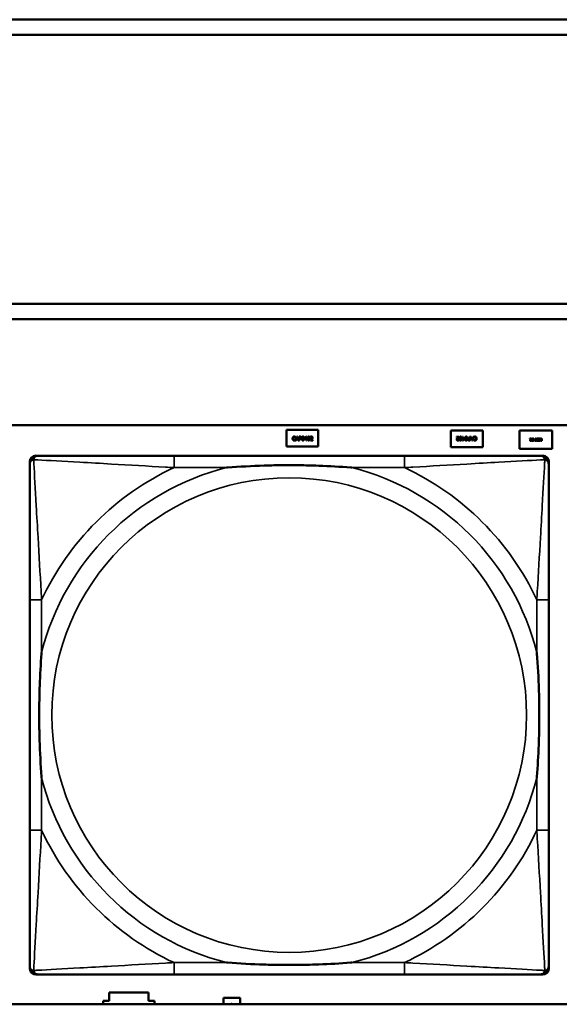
# Model space of a CAD drawing. Header units: inches. Extents: x -32 to 29.2, y -14.4 to 22.6.
# Tile 110 of 256: x -9.3 to -8.6, y -4.2 to -2.9. Entities that reach past the tile are written whole.
import ezdxf

# ---------------------------------------------------------------- set-up
doc = ezdxf.new("R2010")
doc.units = ezdxf.units.IN
doc.header["$MEASUREMENT"] = 0
doc.layers.add('Visible (ANSI)', color=7, linetype='Continuous', lineweight=50)
doc.layers.add('Visible Narrow (ANSI)', color=7, linetype='Continuous', lineweight=35)

msp = doc.modelspace()

# ---------------------------------------------------------------- linework, layer by layer
at = {"layer": 'Visible (ANSI)'}
for p, q in [((-16.0129, -2.918), (-5.0254, -2.918)), ((-5.0254, -2.938), (-16.0129, -2.938)), ((-16.0129, -3.2934), (-5.0254, -3.2934)), ((-5.0254, -3.3134), (-16.0129, -3.3134)), ((-27.8004, -3.4534), (-5.0254, -3.4534)), ((-8.9611, -3.4596), (-8.9191, -3.4596)), ((-8.9611, -3.4816), (-8.9611, -3.4596)), ((-8.9493, -3.4688), (-8.9493, -3.4697)), ((-8.9493, -3.4697), (-8.9493, -3.4697)), ((-8.9492, -3.4735), (-8.9475, -3.4685)), ((-8.9471, -3.4692), (-8.9479, -3.4716)), ((-8.9475, -3.4685), (-8.9467, -3.4685)), ((-8.9463, -3.4716), (-8.9471, -3.4692)), ((-8.9467, -3.4685), (-8.945, -3.4735)), ((-8.9445, -3.4735), (-8.9445, -3.4685)), ((-8.9445, -3.4685), (-8.9433, -3.4685)), ((-8.9433, -3.4691), (-8.9438, -3.4691)), ((-8.9438, -3.4691), (-8.9438, -3.4711)), ((-8.9373, -3.4711), (-8.9351, -3.4685)), ((-8.9351, -3.4693), (-8.9368, -3.4713)), ((-8.9351, -3.4685), (-8.9345, -3.4685)), ((-8.9351, -3.4713), (-8.9351, -3.4693)), ((-8.9345, -3.4685), (-8.9345, -3.4713)), ((-8.9295, -3.4694), (-8.9295, -3.4687)), ((-8.9295, -3.4694), (-8.9295, -3.4694)), ((-8.9191, -3.4596), (-8.9191, -3.4816)), ((-8.7441, -3.4826), (-8.7441, -3.4606)), ((-8.7441, -3.4606), (-8.7021, -3.4606)), ((-8.7367, -3.4686), (-8.7336, -3.4686)), ((-8.7367, -3.4692), (-8.7367, -3.4686)), ((-8.7342, -3.4692), (-8.7367, -3.4692)), ((-8.7336, -3.4686), (-8.7336, -3.4693)), ((-8.7293, -3.4703), (-8.7287, -3.4703)), ((-8.7293, -3.4709), (-8.7293, -3.4703)), ((-8.7287, -3.4709), (-8.7293, -3.4709)), ((-8.7287, -3.4686), (-8.7281, -3.4686)), ((-8.7287, -3.4703), (-8.7287, -3.4686)), ((-8.7287, -3.4736), (-8.7287, -3.4709)), ((-8.7281, -3.4686), (-8.7281, -3.4703)), ((-8.7281, -3.4703), (-8.7259, -3.4703)), ((-8.7281, -3.4709), (-8.7281, -3.4728)), ((-8.7264, -3.4709), (-8.7281, -3.4709)), ((-8.7281, -3.4728), (-8.7264, -3.4709)), ((-8.7259, -3.4703), (-8.7259, -3.471)), ((-8.7199, -3.4705), (-8.7194, -3.4705)), ((-8.7194, -3.4686), (-8.7187, -3.4686)), ((-8.7194, -3.4705), (-8.7194, -3.4686)), ((-8.7187, -3.4686), (-8.7187, -3.4736)), ((-8.7165, -3.4736), (-8.7182, -3.4686)), ((-8.7182, -3.4686), (-8.7175, -3.4686)), ((-8.7175, -3.4686), (-8.7171, -3.47)), ((-8.7171, -3.47), (-8.7152, -3.47)), ((-8.7153, -3.4706), (-8.7169, -3.4706)), ((-8.7169, -3.4706), (-8.7161, -3.4729)), ((-8.7161, -3.4729), (-8.7153, -3.4706)), ((-8.714, -3.4686), (-8.7157, -3.4736)), ((-8.7152, -3.47), (-8.7147, -3.4686)), ((-8.7147, -3.4686), (-8.714, -3.4686)), ((-8.714, -3.4698), (-8.714, -3.469)), ((-8.7139, -3.4698), (-8.714, -3.4698)), ((-8.7021, -3.4606), (-8.7021, -3.4826)), ((-8.6536, -3.4846), (-8.6536, -3.4606)), ((-8.6536, -3.4606), (-8.6106, -3.4606)), ((-8.6106, -3.4606), (-8.6106, -3.4846)), ((-8.9191, -3.4816), (-8.9611, -3.4816)), ((-8.9493, -3.4724), (-8.9493, -3.4724)), ((-8.9493, -3.4724), (-8.9493, -3.4732)), ((-8.9485, -3.4735), (-8.9492, -3.4735)), ((-8.948, -3.4721), (-8.9485, -3.4735)), ((-8.9461, -3.4721), (-8.948, -3.4721)), ((-8.9479, -3.4716), (-8.9463, -3.4716)), ((-8.9457, -3.4735), (-8.9461, -3.4721)), ((-8.945, -3.4735), (-8.9457, -3.4735)), ((-8.9438, -3.4735), (-8.9445, -3.4735)), ((-8.9438, -3.4711), (-8.9434, -3.4711)), ((-8.9438, -3.4717), (-8.9438, -3.4735)), ((-8.9433, -3.4717), (-8.9438, -3.4717)), ((-8.9373, -3.4718), (-8.9373, -3.4711)), ((-8.9351, -3.4718), (-8.9373, -3.4718)), ((-8.9368, -3.4713), (-8.9351, -3.4713)), ((-8.9351, -3.4735), (-8.9351, -3.4718)), ((-8.9345, -3.4735), (-8.9351, -3.4735)), ((-8.9345, -3.4713), (-8.9339, -3.4713)), ((-8.9345, -3.4718), (-8.9345, -3.4735)), ((-8.9339, -3.4718), (-8.9345, -3.4718)), ((-8.9339, -3.4713), (-8.9339, -3.4718)), ((-8.9296, -3.4735), (-8.9296, -3.4728)), ((-8.9265, -3.4735), (-8.9296, -3.4735)), ((-8.929, -3.4729), (-8.9265, -3.4729)), ((-8.9265, -3.4729), (-8.9265, -3.4735)), ((-8.7021, -3.4826), (-8.7441, -3.4826)), ((-8.7337, -3.4727), (-8.7337, -3.4734)), ((-8.7337, -3.4727), (-8.7337, -3.4727)), ((-8.7281, -3.4736), (-8.7287, -3.4736)), ((-8.7259, -3.471), (-8.7281, -3.4736)), ((-8.7187, -3.4736), (-8.72, -3.4736)), ((-8.7199, -3.473), (-8.7194, -3.473)), ((-8.7194, -3.4711), (-8.7198, -3.4711)), ((-8.7194, -3.473), (-8.7194, -3.4711)), ((-8.7157, -3.4736), (-8.7165, -3.4736)), ((-8.714, -3.4733), (-8.714, -3.4725)), ((-8.714, -3.4725), (-8.7139, -3.4725)), ((-8.6399, -3.4711), (-8.638, -3.4711)), ((-8.6399, -3.4715), (-8.6399, -3.4711)), ((-8.6384, -3.4715), (-8.6399, -3.4715)), ((-8.6381, -3.4736), (-8.6381, -3.474)), ((-8.6381, -3.4736), (-8.6381, -3.4736)), ((-8.638, -3.4711), (-8.638, -3.4716)), ((-8.6354, -3.4722), (-8.6351, -3.4722)), ((-8.6354, -3.4725), (-8.6354, -3.4722)), ((-8.6351, -3.4725), (-8.6354, -3.4725)), ((-8.6351, -3.4711), (-8.6347, -3.4711)), ((-8.6351, -3.4722), (-8.6351, -3.4711)), ((-8.6351, -3.4741), (-8.6351, -3.4725)), ((-8.6347, -3.4741), (-8.6351, -3.4741)), ((-8.6347, -3.4711), (-8.6347, -3.4722)), ((-8.6347, -3.4722), (-8.6334, -3.4722)), ((-8.6347, -3.4725), (-8.6347, -3.4737)), ((-8.6337, -3.4725), (-8.6347, -3.4725)), ((-8.6347, -3.4737), (-8.6337, -3.4725)), ((-8.6334, -3.4726), (-8.6347, -3.4741)), ((-8.6334, -3.4722), (-8.6334, -3.4726)), ((-8.6308, -3.4735), (-8.6308, -3.4735)), ((-8.6308, -3.474), (-8.6308, -3.4735)), ((-8.6289, -3.4713), (-8.6289, -3.4718)), ((-8.6289, -3.4718), (-8.6289, -3.4718)), ((-8.6286, -3.4715), (-8.6286, -3.4711)), ((-8.6286, -3.4711), (-8.6267, -3.4711)), ((-8.6271, -3.4715), (-8.6286, -3.4715)), ((-8.6286, -3.4741), (-8.6286, -3.4738)), ((-8.6286, -3.4738), (-8.6271, -3.4738)), ((-8.6267, -3.4741), (-8.6286, -3.4741)), ((-8.6285, -3.473), (-8.6285, -3.4726)), ((-8.6285, -3.4726), (-8.6271, -3.4726)), ((-8.6271, -3.473), (-8.6285, -3.473)), ((-8.6271, -3.4726), (-8.6271, -3.4715)), ((-8.6271, -3.4738), (-8.6271, -3.473)), ((-8.6267, -3.4711), (-8.6267, -3.4741)), ((-8.6265, -3.4711), (-8.626, -3.4711)), ((-8.6254, -3.4724), (-8.6265, -3.4711)), ((-8.626, -3.4711), (-8.625, -3.4723)), ((-8.625, -3.4723), (-8.6246, -3.4723)), ((-8.625, -3.4738), (-8.6246, -3.4738)), ((-8.6246, -3.4727), (-8.6249, -3.4727)), ((-8.6242, -3.4741), (-8.6249, -3.4741)), ((-8.6246, -3.4711), (-8.6242, -3.4711)), ((-8.6246, -3.4723), (-8.6246, -3.4711)), ((-8.6246, -3.4738), (-8.6246, -3.4727)), ((-8.6242, -3.4711), (-8.6242, -3.4741)), ((-9.2921, -3.4937), (-9.2882, -3.4937)), ((-8.8055, -3.4937), (-9.1094, -3.4937)), ((-8.6106, -3.4846), (-8.6536, -3.4846)), ((-8.6268, -3.4937), (-8.6228, -3.4937)), ((-9.3, -4.1708), (-9.3, -3.5015)), ((-8.615, -3.5015), (-8.615, -3.5055)), ((-9.3, -3.6842), (-9.3, -3.9882)), ((-8.615, -3.9882), (-8.615, -3.6842)), ((-8.615, -4.1669), (-8.615, -4.1708)), ((-8.6228, -4.1787), (-9.2921, -4.1787)), ((-9.1094, -4.1787), (-8.8055, -4.1787)), ((-9.1951, -4.2136), (-9.1951, -4.2026)), ((-9.1951, -4.2026), (-9.1431, -4.2026)), ((-9.1431, -4.2026), (-9.1431, -4.2136)), ((-9.0441, -4.2096), (-9.0221, -4.2096)), ((-9.0441, -4.218), (-9.0441, -4.2096)), ((-9.0221, -4.2096), (-9.0221, -4.218)), ((-5.0254, -4.218), (-27.8004, -4.218)), ((-9.2031, -4.218), (-9.2031, -4.2136)), ((-9.2031, -4.2136), (-9.1951, -4.2136)), ((-9.1431, -4.2136), (-9.1351, -4.2136)), ((-9.1351, -4.2136), (-9.1351, -4.218))]:
    msp.add_line(p, q, dxfattribs=at)
for centre, radius, start, end in [((-9.2882, -3.5055), 0.0118, 90, 180), ((-9.2921, -3.5015), 0.00787, 90, 180), ((-8.6268, -3.5055), 0.0118, 0, 90), ((-8.6228, -3.5015), 0.00787, 0, 90), ((-9.2882, -4.1669), 0.0118, 180, 270), ((-9.2921, -4.1708), 0.00787, 180, 270), ((-8.6268, -4.1669), 0.0118, 270, 360), ((-8.6228, -4.1708), 0.00787, 270, 0)]:
    msp.add_arc(centre, radius, start, end, dxfattribs=at)
for points in [[(-8.953, -3.471), (-8.953, -3.4704), (-8.9527, -3.4695), (-8.9524, -3.4691)], [(-8.9524, -3.4691), (-8.9521, -3.4688), (-8.9513, -3.4684), (-8.9508, -3.4684)], [(-8.9519, -3.4695), (-8.9521, -3.4698), (-8.9524, -3.4705), (-8.9524, -3.471)], [(-8.9508, -3.469), (-8.9511, -3.469), (-8.9517, -3.4693), (-8.9519, -3.4695)], [(-8.9508, -3.4684), (-8.9505, -3.4684), (-8.9501, -3.4685), (-8.9499, -3.4686)], [(-8.9499, -3.4692), (-8.9501, -3.4691), (-8.9505, -3.469), (-8.9508, -3.469)], [(-8.9499, -3.4686), (-8.9498, -3.4686), (-8.9494, -3.4688), (-8.9493, -3.4688)], [(-8.9493, -3.4697), (-8.9494, -3.4696), (-8.9497, -3.4693), (-8.9499, -3.4692)], [(-8.9434, -3.4711), (-8.943, -3.4711), (-8.9425, -3.471), (-8.9423, -3.4708)], [(-8.9433, -3.4685), (-8.9428, -3.4685), (-8.9422, -3.4687), (-8.9419, -3.4688)], [(-8.9424, -3.4693), (-8.9426, -3.4692), (-8.943, -3.4691), (-8.9433, -3.4691)], [(-8.942, -3.47), (-8.942, -3.4698), (-8.9422, -3.4694), (-8.9424, -3.4693)], [(-8.9423, -3.4708), (-8.9422, -3.4706), (-8.942, -3.4703), (-8.942, -3.47)], [(-8.9419, -3.4688), (-8.9417, -3.469), (-8.9413, -3.4696), (-8.9413, -3.47)], [(-8.9413, -3.47), (-8.9413, -3.4703), (-8.9416, -3.4709), (-8.9418, -3.4711)], [(-8.9409, -3.471), (-8.9409, -3.4697), (-8.9402, -3.4684), (-8.9393, -3.4684)], [(-8.9401, -3.4695), (-8.9402, -3.4698), (-8.9403, -3.4705), (-8.9403, -3.471)], [(-8.9393, -3.469), (-8.9396, -3.469), (-8.94, -3.4692), (-8.9401, -3.4695)], [(-8.9393, -3.4684), (-8.9385, -3.4684), (-8.9377, -3.4697), (-8.9377, -3.471)], [(-8.9386, -3.4695), (-8.9387, -3.4692), (-8.9391, -3.469), (-8.9393, -3.469)], [(-8.9384, -3.471), (-8.9384, -3.4705), (-8.9385, -3.4697), (-8.9386, -3.4695)], [(-8.9334, -3.471), (-8.9334, -3.4697), (-8.9327, -3.4684), (-8.9318, -3.4684)], [(-8.9326, -3.4695), (-8.9327, -3.4698), (-8.9328, -3.4705), (-8.9328, -3.471)], [(-8.9318, -3.469), (-8.9321, -3.469), (-8.9325, -3.4692), (-8.9326, -3.4695)], [(-8.9318, -3.4684), (-8.931, -3.4684), (-8.9302, -3.4697), (-8.9302, -3.471)], [(-8.9311, -3.4695), (-8.9312, -3.4692), (-8.9316, -3.469), (-8.9318, -3.469)], [(-8.9309, -3.471), (-8.9309, -3.4705), (-8.931, -3.4697), (-8.9311, -3.4695)], [(-8.9295, -3.4687), (-8.9293, -3.4686), (-8.9285, -3.4684), (-8.9282, -3.4684)], [(-8.929, -3.4691), (-8.9291, -3.4692), (-8.9294, -3.4694), (-8.9295, -3.4694)], [(-8.9283, -3.469), (-8.9284, -3.469), (-8.9288, -3.4691), (-8.929, -3.4691)], [(-8.9284, -3.4716), (-8.9278, -3.471), (-8.9274, -3.4702), (-8.9274, -3.4698)], [(-8.9277, -3.4692), (-8.9278, -3.4691), (-8.9281, -3.469), (-8.9283, -3.469)], [(-8.9282, -3.4684), (-8.9275, -3.4684), (-8.9267, -3.4692), (-8.9267, -3.4698)], [(-8.9274, -3.4698), (-8.9274, -3.4696), (-8.9275, -3.4693), (-8.9277, -3.4692)], [(-8.927, -3.4708), (-8.9271, -3.471), (-8.9275, -3.4714), (-8.9277, -3.4716)], [(-8.9267, -3.4698), (-8.9267, -3.4701), (-8.9269, -3.4706), (-8.927, -3.4708)], [(-8.7362, -3.4714), (-8.7361, -3.4711), (-8.7357, -3.4707), (-8.7356, -3.4705)], [(-8.7348, -3.4705), (-8.7354, -3.4712), (-8.7358, -3.4719), (-8.7358, -3.4723)], [(-8.7356, -3.4705), (-8.7352, -3.4702), (-8.7345, -3.4694), (-8.7342, -3.4692)], [(-8.7336, -3.4693), (-8.7339, -3.4696), (-8.7345, -3.4702), (-8.7348, -3.4705)], [(-8.733, -3.4711), (-8.733, -3.4698), (-8.7322, -3.4685), (-8.7314, -3.4685)], [(-8.7321, -3.4696), (-8.7322, -3.4698), (-8.7323, -3.4706), (-8.7323, -3.4711)], [(-8.7314, -3.4691), (-8.7316, -3.4691), (-8.732, -3.4693), (-8.7321, -3.4696)], [(-8.7314, -3.4685), (-8.7305, -3.4685), (-8.7298, -3.4698), (-8.7298, -3.4711)], [(-8.7306, -3.4696), (-8.7307, -3.4694), (-8.7311, -3.4691), (-8.7314, -3.4691)], [(-8.7304, -3.4711), (-8.7304, -3.4706), (-8.7305, -3.4699), (-8.7306, -3.4696)], [(-8.7255, -3.4711), (-8.7255, -3.4698), (-8.7247, -3.4685), (-8.7239, -3.4685)], [(-8.7246, -3.4696), (-8.7247, -3.4698), (-8.7248, -3.4706), (-8.7248, -3.4711)], [(-8.7239, -3.4691), (-8.7241, -3.4691), (-8.7245, -3.4693), (-8.7246, -3.4696)], [(-8.7239, -3.4685), (-8.723, -3.4685), (-8.7223, -3.4698), (-8.7223, -3.4711)], [(-8.7231, -3.4696), (-8.7232, -3.4694), (-8.7236, -3.4691), (-8.7239, -3.4691)], [(-8.7229, -3.4711), (-8.7229, -3.4706), (-8.723, -3.4699), (-8.7231, -3.4696)], [(-8.7214, -3.471), (-8.7212, -3.4708), (-8.7205, -3.4705), (-8.7199, -3.4705)], [(-8.714, -3.469), (-8.7138, -3.4689), (-8.7135, -3.4687), (-8.7133, -3.4687)], [(-8.7134, -3.4694), (-8.7136, -3.4695), (-8.7138, -3.4697), (-8.7139, -3.4698)], [(-8.7124, -3.4691), (-8.7127, -3.4691), (-8.7132, -3.4693), (-8.7134, -3.4694)], [(-8.7133, -3.4687), (-8.7131, -3.4686), (-8.7127, -3.4685), (-8.7124, -3.4685)], [(-8.7124, -3.4685), (-8.7119, -3.4685), (-8.7111, -3.4689), (-8.7108, -3.4692)], [(-8.7113, -3.4696), (-8.7115, -3.4694), (-8.7121, -3.4691), (-8.7124, -3.4691)], [(-8.7109, -3.4711), (-8.7109, -3.4706), (-8.7111, -3.4699), (-8.7113, -3.4696)], [(-8.7108, -3.4692), (-8.7105, -3.4695), (-8.7102, -3.4705), (-8.7102, -3.4711)], [(-8.9524, -3.4729), (-8.9527, -3.4726), (-8.953, -3.4717), (-8.953, -3.471)], [(-8.9524, -3.471), (-8.9524, -3.4715), (-8.9521, -3.4723), (-8.9519, -3.4725)], [(-8.9508, -3.4736), (-8.9513, -3.4736), (-8.9521, -3.4733), (-8.9524, -3.4729)], [(-8.9519, -3.4725), (-8.9517, -3.4728), (-8.9511, -3.473), (-8.9508, -3.473)], [(-8.9508, -3.473), (-8.9505, -3.473), (-8.95, -3.4729), (-8.9498, -3.4728)], [(-8.9499, -3.4735), (-8.9501, -3.4735), (-8.9505, -3.4736), (-8.9508, -3.4736)], [(-8.9493, -3.4732), (-8.9494, -3.4733), (-8.9497, -3.4734), (-8.9499, -3.4735)], [(-8.9498, -3.4728), (-8.9496, -3.4727), (-8.9494, -3.4725), (-8.9493, -3.4724)], [(-8.9418, -3.4711), (-8.942, -3.4714), (-8.9427, -3.4717), (-8.9433, -3.4717)], [(-8.9393, -3.4736), (-8.9402, -3.4736), (-8.9409, -3.4723), (-8.9409, -3.471)], [(-8.9403, -3.471), (-8.9403, -3.4715), (-8.9402, -3.4723), (-8.9401, -3.4725)], [(-8.9401, -3.4725), (-8.94, -3.4728), (-8.9396, -3.4731), (-8.9393, -3.4731)], [(-8.9377, -3.471), (-8.9377, -3.4724), (-8.9385, -3.4736), (-8.9393, -3.4736)], [(-8.9393, -3.4731), (-8.9391, -3.4731), (-8.9387, -3.4728), (-8.9386, -3.4725)], [(-8.9386, -3.4725), (-8.9385, -3.4723), (-8.9384, -3.4715), (-8.9384, -3.471)], [(-8.9318, -3.4736), (-8.9327, -3.4736), (-8.9334, -3.4723), (-8.9334, -3.471)], [(-8.9328, -3.471), (-8.9328, -3.4715), (-8.9327, -3.4723), (-8.9326, -3.4725)], [(-8.9326, -3.4725), (-8.9325, -3.4728), (-8.9321, -3.4731), (-8.9318, -3.4731)], [(-8.9302, -3.471), (-8.9302, -3.4724), (-8.931, -3.4736), (-8.9318, -3.4736)], [(-8.9318, -3.4731), (-8.9316, -3.4731), (-8.9312, -3.4728), (-8.9311, -3.4725)], [(-8.9311, -3.4725), (-8.931, -3.4723), (-8.9309, -3.4715), (-8.9309, -3.471)], [(-8.9296, -3.4728), (-8.9293, -3.4725), (-8.9287, -3.4719), (-8.9284, -3.4716)], [(-8.9277, -3.4716), (-8.928, -3.472), (-8.9287, -3.4727), (-8.929, -3.4729)], [(-8.7365, -3.4724), (-8.7365, -3.4721), (-8.7363, -3.4716), (-8.7362, -3.4714)], [(-8.735, -3.4737), (-8.7357, -3.4737), (-8.7365, -3.473), (-8.7365, -3.4724)], [(-8.7358, -3.4723), (-8.7358, -3.4725), (-8.7357, -3.4728), (-8.7356, -3.4729)], [(-8.7356, -3.4729), (-8.7354, -3.473), (-8.7351, -3.4731), (-8.7349, -3.4731)], [(-8.7337, -3.4734), (-8.7339, -3.4735), (-8.7347, -3.4737), (-8.735, -3.4737)], [(-8.7349, -3.4731), (-8.7348, -3.4731), (-8.7344, -3.4731), (-8.7342, -3.473)], [(-8.7342, -3.473), (-8.7341, -3.4729), (-8.7338, -3.4728), (-8.7337, -3.4727)], [(-8.7314, -3.4737), (-8.7322, -3.4737), (-8.733, -3.4724), (-8.733, -3.4711)], [(-8.7323, -3.4711), (-8.7323, -3.4716), (-8.7322, -3.4724), (-8.7321, -3.4727)], [(-8.7321, -3.4727), (-8.732, -3.4729), (-8.7316, -3.4732), (-8.7314, -3.4732)], [(-8.7298, -3.4711), (-8.7298, -3.4725), (-8.7305, -3.4737), (-8.7314, -3.4737)], [(-8.7314, -3.4732), (-8.7311, -3.4732), (-8.7307, -3.4729), (-8.7306, -3.4726)], [(-8.7306, -3.4726), (-8.7305, -3.4724), (-8.7304, -3.4716), (-8.7304, -3.4711)], [(-8.7239, -3.4737), (-8.7247, -3.4737), (-8.7255, -3.4724), (-8.7255, -3.4711)], [(-8.7248, -3.4711), (-8.7248, -3.4716), (-8.7247, -3.4724), (-8.7246, -3.4727)], [(-8.7246, -3.4727), (-8.7245, -3.4729), (-8.7241, -3.4732), (-8.7239, -3.4732)], [(-8.7223, -3.4711), (-8.7223, -3.4725), (-8.723, -3.4737), (-8.7239, -3.4737)], [(-8.7239, -3.4732), (-8.7236, -3.4732), (-8.7232, -3.4729), (-8.7231, -3.4726)], [(-8.7231, -3.4726), (-8.723, -3.4724), (-8.7229, -3.4716), (-8.7229, -3.4711)], [(-8.7219, -3.4721), (-8.7219, -3.4718), (-8.7216, -3.4712), (-8.7214, -3.471)], [(-8.7213, -3.4733), (-8.7215, -3.4731), (-8.7219, -3.4725), (-8.7219, -3.4721)], [(-8.72, -3.4736), (-8.7204, -3.4736), (-8.721, -3.4735), (-8.7213, -3.4733)], [(-8.7209, -3.4714), (-8.721, -3.4715), (-8.7212, -3.4719), (-8.7212, -3.4721)], [(-8.7212, -3.4721), (-8.7212, -3.4724), (-8.721, -3.4727), (-8.7208, -3.4729)], [(-8.7198, -3.4711), (-8.7202, -3.4711), (-8.7207, -3.4712), (-8.7209, -3.4714)], [(-8.7208, -3.4729), (-8.7206, -3.473), (-8.7202, -3.473), (-8.7199, -3.473)], [(-8.7133, -3.4736), (-8.7134, -3.4735), (-8.7138, -3.4734), (-8.714, -3.4733)], [(-8.7139, -3.4725), (-8.7138, -3.4726), (-8.7135, -3.4728), (-8.7133, -3.4729)], [(-8.7133, -3.4729), (-8.7131, -3.473), (-8.7127, -3.4731), (-8.7124, -3.4731)], [(-8.7124, -3.4737), (-8.7127, -3.4737), (-8.7131, -3.4736), (-8.7133, -3.4736)], [(-8.7124, -3.4731), (-8.7121, -3.4731), (-8.7115, -3.4729), (-8.7113, -3.4726)], [(-8.7108, -3.473), (-8.7111, -3.4734), (-8.7119, -3.4737), (-8.7124, -3.4737)], [(-8.7113, -3.4726), (-8.7111, -3.4724), (-8.7109, -3.4716), (-8.7109, -3.4711)], [(-8.7102, -3.4711), (-8.7102, -3.4717), (-8.7105, -3.4727), (-8.7108, -3.473)], [(-8.6397, -3.4734), (-8.6397, -3.4732), (-8.6397, -3.4729), (-8.6396, -3.4728)], [(-8.6388, -3.4742), (-8.6393, -3.4742), (-8.6397, -3.4738), (-8.6397, -3.4734)], [(-8.6396, -3.4728), (-8.6395, -3.4727), (-8.6393, -3.4724), (-8.6392, -3.4723)], [(-8.6387, -3.4723), (-8.6391, -3.4727), (-8.6393, -3.4731), (-8.6393, -3.4734)], [(-8.6393, -3.4734), (-8.6393, -3.4735), (-8.6392, -3.4737), (-8.6392, -3.4737)], [(-8.6392, -3.4723), (-8.639, -3.4721), (-8.6385, -3.4716), (-8.6384, -3.4715)], [(-8.6392, -3.4737), (-8.6391, -3.4738), (-8.6389, -3.4739), (-8.6388, -3.4739)], [(-8.6388, -3.4739), (-8.6387, -3.4739), (-8.6385, -3.4738), (-8.6384, -3.4738)], [(-8.6381, -3.474), (-8.6382, -3.4741), (-8.6386, -3.4742), (-8.6388, -3.4742)], [(-8.638, -3.4716), (-8.6382, -3.4718), (-8.6386, -3.4721), (-8.6387, -3.4723)], [(-8.6384, -3.4738), (-8.6383, -3.4737), (-8.6381, -3.4736), (-8.6381, -3.4736)], [(-8.6376, -3.4726), (-8.6376, -3.4718), (-8.6372, -3.4711), (-8.6367, -3.4711)], [(-8.6367, -3.4742), (-8.6372, -3.4742), (-8.6376, -3.4734), (-8.6376, -3.4726)], [(-8.6371, -3.4717), (-8.6372, -3.4719), (-8.6372, -3.4723), (-8.6372, -3.4726)], [(-8.6372, -3.4726), (-8.6372, -3.473), (-8.6372, -3.4734), (-8.6371, -3.4736)], [(-8.6367, -3.4714), (-8.6368, -3.4714), (-8.637, -3.4716), (-8.6371, -3.4717)], [(-8.6371, -3.4736), (-8.637, -3.4737), (-8.6368, -3.4739), (-8.6367, -3.4739)], [(-8.6367, -3.4711), (-8.6362, -3.4711), (-8.6357, -3.4719), (-8.6357, -3.4726)], [(-8.6362, -3.4717), (-8.6363, -3.4716), (-8.6365, -3.4714), (-8.6367, -3.4714)], [(-8.6357, -3.4726), (-8.6357, -3.4735), (-8.6362, -3.4742), (-8.6367, -3.4742)], [(-8.6367, -3.4739), (-8.6365, -3.4739), (-8.6363, -3.4737), (-8.6362, -3.4736)], [(-8.6361, -3.4726), (-8.6361, -3.4723), (-8.6362, -3.4719), (-8.6362, -3.4717)], [(-8.6362, -3.4736), (-8.6362, -3.4734), (-8.6361, -3.4729), (-8.6361, -3.4726)], [(-8.6331, -3.4726), (-8.6331, -3.4718), (-8.6327, -3.4711), (-8.6322, -3.4711)], [(-8.6322, -3.4742), (-8.6327, -3.4742), (-8.6331, -3.4734), (-8.6331, -3.4726)], [(-8.6326, -3.4717), (-8.6327, -3.4719), (-8.6327, -3.4723), (-8.6327, -3.4726)], [(-8.6327, -3.4726), (-8.6327, -3.473), (-8.6327, -3.4734), (-8.6326, -3.4736)], [(-8.6322, -3.4714), (-8.6323, -3.4714), (-8.6325, -3.4716), (-8.6326, -3.4717)], [(-8.6326, -3.4736), (-8.6325, -3.4737), (-8.6323, -3.4739), (-8.6322, -3.4739)], [(-8.6322, -3.4711), (-8.6317, -3.4711), (-8.6312, -3.4719), (-8.6312, -3.4726)], [(-8.6317, -3.4717), (-8.6318, -3.4716), (-8.632, -3.4714), (-8.6322, -3.4714)], [(-8.6312, -3.4726), (-8.6312, -3.4735), (-8.6317, -3.4742), (-8.6322, -3.4742)], [(-8.6322, -3.4739), (-8.632, -3.4739), (-8.6318, -3.4737), (-8.6317, -3.4736)], [(-8.6316, -3.4726), (-8.6316, -3.4723), (-8.6317, -3.4719), (-8.6317, -3.4717)], [(-8.6317, -3.4736), (-8.6317, -3.4734), (-8.6316, -3.4729), (-8.6316, -3.4726)], [(-8.6309, -3.472), (-8.6309, -3.4718), (-8.6308, -3.4715), (-8.6307, -3.4714)], [(-8.6303, -3.4728), (-8.6306, -3.4727), (-8.6309, -3.4723), (-8.6309, -3.472)], [(-8.6308, -3.4735), (-8.6306, -3.4737), (-8.6302, -3.4739), (-8.63, -3.4739)], [(-8.6299, -3.4742), (-8.6302, -3.4742), (-8.6306, -3.4741), (-8.6308, -3.474)], [(-8.6307, -3.4714), (-8.6305, -3.4712), (-8.6302, -3.4711), (-8.6299, -3.4711)], [(-8.6299, -3.4714), (-8.6302, -3.4714), (-8.6305, -3.4717), (-8.6305, -3.4719)], [(-8.6305, -3.4719), (-8.6305, -3.4721), (-8.6303, -3.4723), (-8.6301, -3.4724)], [(-8.6297, -3.4729), (-8.6299, -3.4729), (-8.6302, -3.4728), (-8.6303, -3.4728)], [(-8.6301, -3.4724), (-8.63, -3.4724), (-8.6298, -3.4725), (-8.6296, -3.4725)], [(-8.63, -3.4739), (-8.6297, -3.4739), (-8.6293, -3.4736), (-8.6293, -3.4734)], [(-8.6299, -3.4711), (-8.6296, -3.4711), (-8.6291, -3.4712), (-8.6289, -3.4713)], [(-8.6289, -3.4718), (-8.6291, -3.4716), (-8.6296, -3.4714), (-8.6299, -3.4714)], [(-8.6289, -3.4733), (-8.6289, -3.4737), (-8.6295, -3.4742), (-8.6299, -3.4742)], [(-8.6293, -3.4734), (-8.6293, -3.4732), (-8.6295, -3.473), (-8.6297, -3.4729)], [(-8.6296, -3.4725), (-8.6295, -3.4726), (-8.6292, -3.4727), (-8.6291, -3.4728)], [(-8.6291, -3.4728), (-8.629, -3.4729), (-8.6289, -3.4732), (-8.6289, -3.4733)], [(-8.626, -3.4733), (-8.626, -3.473), (-8.6257, -3.4726), (-8.6254, -3.4724)], [(-8.6257, -3.474), (-8.6259, -3.4739), (-8.626, -3.4736), (-8.626, -3.4733)], [(-8.6249, -3.4741), (-8.6252, -3.4741), (-8.6255, -3.4741), (-8.6257, -3.474)], [(-8.6255, -3.4728), (-8.6255, -3.4729), (-8.6256, -3.4731), (-8.6256, -3.4733)], [(-8.6256, -3.4733), (-8.6256, -3.4734), (-8.6255, -3.4736), (-8.6254, -3.4737)], [(-8.6249, -3.4727), (-8.6251, -3.4727), (-8.6254, -3.4727), (-8.6255, -3.4728)], [(-8.6254, -3.4737), (-8.6254, -3.4738), (-8.6251, -3.4738), (-8.625, -3.4738)]]:
    msp.add_open_spline(points, degree=2, dxfattribs=at)
for points, degree, knots in [([(-9.1094, -3.4937), (-9.113, -3.4937), (-9.1166, -3.4937), (-9.1202, -3.4937), (-9.1534, -3.4937), (-9.1871, -3.4937), (-9.218, -3.4937), (-9.2449, -3.4937), (-9.2705, -3.4937), (-9.2839, -3.4937), (-9.2855, -3.4937), (-9.287, -3.4937), (-9.2882, -3.4937)], 3, [0, 0, 0, 0, 0.0272471, 0.0272471, 0.0272471, 0.2790553, 0.2790553, 0.2790553, 0.4988354, 0.4988354, 0.4988354, 0.5252205, 0.5252205, 0.5252205, 0.5252205]), ([(-8.6268, -3.4937), (-8.6417, -3.4937), (-8.6833, -3.4937), (-8.7239, -3.4937), (-8.7504, -3.4937), (-8.7783, -3.4937), (-8.8055, -3.4937)], 3, [-0.5252205, -0.5252205, -0.5252205, -0.5252205, -0.20743, -0.20743, -0.20743, 0, 0, 0, 0]), ([(-9.3, -3.5055), (-9.3, -3.5204), (-9.3, -3.562), (-9.3, -3.6026), (-9.3, -3.6291), (-9.3, -3.657), (-9.3, -3.6842)], 3, [-0.5252205, -0.5252205, -0.5252205, -0.5252205, -0.20743, -0.20743, -0.20743, 0, 0, 0, 0]), ([(-9.0402, -3.5094), (-9.0398, -3.5094), (-9.0394, -3.5094), (-9.0229, -3.5081), (-9.0068, -3.5073), (-8.9838, -3.5065), (-8.9771, -3.5064), (-8.968, -3.5063), (-8.9655, -3.5063), (-8.9614, -3.5063), (-8.9598, -3.5062), (-8.9567, -3.5062), (-8.9552, -3.5062), (-8.9516, -3.5063), (-8.9495, -3.5063), (-8.9434, -3.5063), (-8.9392, -3.5064), (-8.9295, -3.5066), (-8.9239, -3.5068), (-8.9041, -3.5075), (-8.8901, -3.5083), (-8.8756, -3.5094), (-8.8752, -3.5094), (-8.8747, -3.5094)], 3, [-0.416114, -0.416114, -0.416114, -0.416114, -0.4127691, -0.4127691, -0.2896446, -0.2896446, -0.2388934, -0.2388934, -0.2201881, -0.2201881, -0.2080204, -0.2080204, -0.196499, -0.196499, -0.1809939, -0.1809939, -0.149741, -0.149741, -0.1073162, -0.1073162, 0, 0, 0.0033356, 0.0033356, 0.0033356, 0.0033356]), ([(-8.615, -3.6842), (-8.615, -3.6807), (-8.615, -3.6771), (-8.615, -3.6735), (-8.615, -3.6403), (-8.615, -3.6066), (-8.615, -3.5757), (-8.615, -3.5488), (-8.615, -3.5232), (-8.615, -3.5098), (-8.615, -3.5082), (-8.615, -3.5067), (-8.615, -3.5055)], 3, [0, 0, 0, 0, 0.0272471, 0.0272471, 0.0272471, 0.2790553, 0.2790553, 0.2790553, 0.4988354, 0.4988354, 0.4988354, 0.5252205, 0.5252205, 0.5252205, 0.5252205]), ([(-9.2843, -3.9189), (-9.2843, -3.9185), (-9.2843, -3.9181), (-9.2856, -3.9016), (-9.2864, -3.8855), (-9.2871, -3.8625), (-9.2873, -3.8558), (-9.2874, -3.8467), (-9.2874, -3.8442), (-9.2874, -3.8401), (-9.2874, -3.8385), (-9.2874, -3.8354), (-9.2874, -3.8339), (-9.2874, -3.8303), (-9.2874, -3.8282), (-9.2873, -3.8221), (-9.2873, -3.8179), (-9.2871, -3.8082), (-9.2869, -3.8026), (-9.2862, -3.7828), (-9.2854, -3.7688), (-9.2843, -3.7543), (-9.2843, -3.7539), (-9.2843, -3.7534)], 3, [-0.416114, -0.416114, -0.416114, -0.416114, -0.4127691, -0.4127691, -0.2896446, -0.2896446, -0.2388934, -0.2388934, -0.2201881, -0.2201881, -0.2080204, -0.2080204, -0.196499, -0.196499, -0.1809939, -0.1809939, -0.149741, -0.149741, -0.1073162, -0.1073162, 0, 0, 0.0033356, 0.0033356, 0.0033356, 0.0033356]), ([(-8.6307, -3.7534), (-8.6307, -3.7539), (-8.6306, -3.7543), (-8.6294, -3.7708), (-8.6285, -3.7869), (-8.6278, -3.8098), (-8.6277, -3.8165), (-8.6276, -3.8257), (-8.6276, -3.8282), (-8.6275, -3.8323), (-8.6275, -3.8339), (-8.6275, -3.837), (-8.6275, -3.8385), (-8.6276, -3.8421), (-8.6276, -3.8441), (-8.6276, -3.8503), (-8.6277, -3.8544), (-8.6279, -3.8642), (-8.628, -3.8698), (-8.6288, -3.8895), (-8.6296, -3.9036), (-8.6306, -3.9181), (-8.6307, -3.9185), (-8.6307, -3.9189)], 3, [-0.416114, -0.416114, -0.416114, -0.416114, -0.4127691, -0.4127691, -0.2896446, -0.2896446, -0.2388934, -0.2388934, -0.2201881, -0.2201881, -0.2080204, -0.2080204, -0.196499, -0.196499, -0.1809939, -0.1809939, -0.149741, -0.149741, -0.1073162, -0.1073162, 0, 0, 0.0033356, 0.0033356, 0.0033356, 0.0033356]), ([(-9.3, -3.9882), (-9.3, -4.0154), (-9.3, -4.0432), (-9.3, -4.0698), (-9.3, -4.1104), (-9.3, -4.152), (-9.3, -4.1669)], 3, [3.9382945, 3.9382945, 3.9382945, 3.9382945, 4.1457245, 4.1457245, 4.1457245, 4.463515, 4.463515, 4.463515, 4.463515]), ([(-8.615, -4.1669), (-8.615, -4.152), (-8.615, -4.1104), (-8.615, -4.0698), (-8.615, -4.0432), (-8.615, -4.0154), (-8.615, -3.9882)], 3, [-0.5252205, -0.5252205, -0.5252205, -0.5252205, -0.20743, -0.20743, -0.20743, 0, 0, 0, 0]), ([(-8.8747, -4.163), (-8.8752, -4.163), (-8.8756, -4.163), (-8.8901, -4.1641), (-8.9041, -4.1649), (-8.9239, -4.1656), (-8.9295, -4.1658), (-8.9392, -4.166), (-8.9434, -4.1661), (-8.9495, -4.1661), (-8.9516, -4.1661), (-8.9552, -4.1661), (-8.9567, -4.1661), (-8.9598, -4.1661), (-8.9614, -4.1661), (-8.9655, -4.1661), (-8.968, -4.1661), (-8.9771, -4.166), (-8.9838, -4.1658), (-9.0068, -4.1651), (-9.0229, -4.1643), (-9.0394, -4.163), (-9.0398, -4.163), (-9.0402, -4.163)], 3, [-0.4149464, -0.4149464, -0.4149464, -0.4149464, -0.41162, -0.41162, -0.3046026, -0.3046026, -0.2622958, -0.2622958, -0.23113, -0.23113, -0.215668, -0.215668, -0.2041787, -0.2041787, -0.1920448, -0.1920448, -0.1733916, -0.1733916, -0.1227817, -0.1227817, 0, 0, 0.0033356, 0.0033356, 0.0033356, 0.0033356]), ([(-9.2882, -4.1787), (-9.2733, -4.1787), (-9.2317, -4.1787), (-9.1911, -4.1787), (-9.1645, -4.1787), (-9.1367, -4.1787), (-9.1094, -4.1787)], 3, [-0.5252205, -0.5252205, -0.5252205, -0.5252205, -0.20743, -0.20743, -0.20743, 0, 0, 0, 0]), ([(-8.8055, -4.1787), (-8.7783, -4.1787), (-8.7504, -4.1787), (-8.7239, -4.1787), (-8.6833, -4.1787), (-8.6417, -4.1787), (-8.6268, -4.1787)], 3, [3.9382945, 3.9382945, 3.9382945, 3.9382945, 4.1457245, 4.1457245, 4.1457245, 4.463515, 4.463515, 4.463515, 4.463515]), ([(-9.0352, -4.218), (-9.035, -4.2179), (-9.0342, -4.2176), (-9.0336, -4.2176)], 2, [0.388164, 0.388164, 0.388164, 1, 2, 2, 2]), ([(-9.0336, -4.2176), (-9.0329, -4.2176), (-9.0322, -4.2179), (-9.0319, -4.218)], 2, [0, 0, 0, 1, 1.623841, 1.623841, 1.623841])]:
    msp.add_open_spline(points, degree=degree, knots=knots, dxfattribs=at)
at = {"layer": 'Visible Narrow (ANSI)'}
for p, q in [((-9.1094, -3.4937), (-9.1094, -3.5094)), ((-8.8055, -3.4937), (-8.8055, -3.5094)), ((-9.1094, -3.5094), (-9.0402, -3.5094)), ((-8.8747, -3.5094), (-8.8055, -3.5094)), ((-9.2843, -3.6842), (-9.3, -3.6842)), ((-9.2843, -3.7534), (-9.2843, -3.6842)), ((-8.615, -3.6842), (-8.6307, -3.6842)), ((-8.6307, -3.6842), (-8.6307, -3.7534)), ((-9.2843, -3.9882), (-9.2843, -3.9189)), ((-8.6307, -3.9189), (-8.6307, -3.9882)), ((-9.2843, -3.9882), (-9.3, -3.9882)), ((-8.615, -3.9882), (-8.6307, -3.9882)), ((-9.1094, -4.163), (-9.1094, -4.1787)), ((-9.0402, -4.163), (-9.1094, -4.163)), ((-8.8055, -4.163), (-8.8747, -4.163)), ((-8.8055, -4.163), (-8.8055, -4.1787))]:
    msp.add_line(p, q, dxfattribs=at)
msp.add_circle((-8.9575, -3.8362), 0.3133, dxfattribs=at)
for radius, start, end in [(0.3371, 104.2103, 165.7897), (0.3604, 114.9407, 155.0593), (0.3371, 14.2103, 75.7897), (0.3604, 24.9407, 65.0593), (0.3371, 194.2103, 255.7897), (0.3371, 284.2103, 345.7897), (0.3604, 204.9407, 245.0593), (0.3604, 294.9407, 335.0593)]:
    msp.add_arc((-8.9575, -3.8362), radius, start, end, dxfattribs=at)
for points, knots in [([(-9.2947, -3.499), (-9.2945, -3.4984), (-9.2943, -3.4978), (-9.2938, -3.4968), (-9.2935, -3.4963), (-9.2928, -3.4956), (-9.2926, -3.4953), (-9.2922, -3.495), (-9.2921, -3.4949), (-9.2917, -3.4946), (-9.2914, -3.4945), (-9.2908, -3.4942), (-9.2903, -3.494), (-9.2894, -3.4937), (-9.2888, -3.4937), (-9.2882, -3.4937)], [-0.00012419, -0.00012419, -0.00012419, -0.00012419, 0.00449537, 0.00449537, 0.00977487, 0.00977487, 0.01307456, 0.01307456, 0.0147244, 0.0147244, 0.01736415, 0.01736415, 0.02158775, 0.02158775, 0.02627331, 0.02627331, 0.02627331, 0.02627331]), ([(-8.6268, -3.4937), (-8.6262, -3.4937), (-8.6256, -3.4937), (-8.6246, -3.494), (-8.6242, -3.4942), (-8.6235, -3.4945), (-8.6233, -3.4946), (-8.6229, -3.4949), (-8.6228, -3.495), (-8.6224, -3.4953), (-8.6221, -3.4956), (-8.6215, -3.4963), (-8.6212, -3.4968), (-8.6206, -3.4978), (-8.6204, -3.4984), (-8.6203, -3.499)], [-0.02627331, -0.02627331, -0.02627331, -0.02627331, -0.02158775, -0.02158775, -0.01736415, -0.01736415, -0.0147244, -0.0147244, -0.01307456, -0.01307456, -0.00977487, -0.00977487, -0.00449537, -0.00449537, 0.00012419, 0.00012419, 0.00012419, 0.00012419]), ([(-9.3, -3.5055), (-9.3, -3.5049), (-9.2999, -3.5043), (-9.2997, -3.5033), (-9.2995, -3.5029), (-9.2992, -3.5022), (-9.299, -3.502), (-9.2988, -3.5016), (-9.2987, -3.5015), (-9.2983, -3.5011), (-9.2981, -3.5008), (-9.2974, -3.5002), (-9.2969, -3.4999), (-9.2958, -3.4993), (-9.2953, -3.4991), (-9.2947, -3.499)], [-0.02627331, -0.02627331, -0.02627331, -0.02627331, -0.02158775, -0.02158775, -0.01736415, -0.01736415, -0.0147244, -0.0147244, -0.01307456, -0.01307456, -0.00977487, -0.00977487, -0.00449537, -0.00449537, 0.00012419, 0.00012419, 0.00012419, 0.00012419]), ([(-9.2843, -3.6842), (-9.2845, -3.6805), (-9.2847, -3.6767), (-9.2862, -3.6494), (-9.2876, -3.6252), (-9.2898, -3.5873), (-9.2906, -3.5733), (-9.2926, -3.538), (-9.2937, -3.5179), (-9.2945, -3.5025), (-9.2946, -3.5007), (-9.2947, -3.499)], [0, 0, 0, 0, 0.0278591, 0.0278591, 0.201273, 0.201273, 0.3066357, 0.3066357, 0.475216, 0.475216, 0.5007189, 0.5007189, 0.5007189, 0.5007189]), ([(-9.2947, -3.499), (-9.293, -3.499), (-9.2912, -3.4991), (-9.2758, -3.5), (-9.2556, -3.501), (-9.2204, -3.503), (-9.2063, -3.5038), (-9.1685, -3.5061), (-9.1443, -3.5075), (-9.117, -3.509), (-9.1132, -3.5092), (-9.1094, -3.5094)], [-0.5007189, -0.5007189, -0.5007189, -0.5007189, -0.475216, -0.475216, -0.3066357, -0.3066357, -0.201273, -0.201273, -0.0278591, -0.0278591, 0, 0, 0, 0]), ([(-8.8055, -3.5094), (-8.8018, -3.5092), (-8.798, -3.509), (-8.7706, -3.5075), (-8.7465, -3.5061), (-8.7086, -3.5038), (-8.6946, -3.503), (-8.6593, -3.501), (-8.6392, -3.5), (-8.6238, -3.4991), (-8.6219, -3.499), (-8.6203, -3.499)], [0, 0, 0, 0, 0.0278591, 0.0278591, 0.201273, 0.201273, 0.3066357, 0.3066357, 0.475216, 0.475216, 0.5007189, 0.5007189, 0.5007189, 0.5007189]), ([(-8.6203, -3.499), (-8.6203, -3.5007), (-8.6204, -3.5025), (-8.6212, -3.5179), (-8.6223, -3.538), (-8.6243, -3.5733), (-8.6251, -3.5873), (-8.6273, -3.6252), (-8.6288, -3.6494), (-8.6303, -3.6767), (-8.6305, -3.6805), (-8.6307, -3.6842)], [-0.5007189, -0.5007189, -0.5007189, -0.5007189, -0.475216, -0.475216, -0.3066357, -0.3066357, -0.201273, -0.201273, -0.0278591, -0.0278591, 0, 0, 0, 0]), ([(-8.6203, -3.499), (-8.6197, -3.4991), (-8.6191, -3.4993), (-8.6181, -3.4999), (-8.6176, -3.5002), (-8.6169, -3.5008), (-8.6166, -3.5011), (-8.6163, -3.5015), (-8.6162, -3.5016), (-8.6159, -3.502), (-8.6158, -3.5022), (-8.6154, -3.5029), (-8.6153, -3.5033), (-8.615, -3.5043), (-8.615, -3.5049), (-8.615, -3.5055)], [-0.00012419, -0.00012419, -0.00012419, -0.00012419, 0.00449537, 0.00449537, 0.00977487, 0.00977487, 0.01307456, 0.01307456, 0.0147244, 0.0147244, 0.01736415, 0.01736415, 0.02158775, 0.02158775, 0.02627331, 0.02627331, 0.02627331, 0.02627331]), ([(-9.2947, -4.1734), (-9.2946, -4.1717), (-9.2945, -4.1699), (-9.2937, -4.1545), (-9.2926, -4.1343), (-9.2906, -4.0991), (-9.2898, -4.0851), (-9.2876, -4.0472), (-9.2862, -4.023), (-9.2847, -3.9957), (-9.2845, -3.9919), (-9.2843, -3.9882)], [-4.4390134, -4.4390134, -4.4390134, -4.4390134, -4.4135105, -4.4135105, -4.2449302, -4.2449302, -4.1395675, -4.1395675, -3.9661536, -3.9661536, -3.9382945, -3.9382945, -3.9382945, -3.9382945]), ([(-8.6307, -3.9882), (-8.6305, -3.9919), (-8.6303, -3.9957), (-8.6288, -4.023), (-8.6273, -4.0472), (-8.6251, -4.0851), (-8.6243, -4.0991), (-8.6223, -4.1343), (-8.6212, -4.1545), (-8.6204, -4.1699), (-8.6203, -4.1717), (-8.6203, -4.1734)], [0, 0, 0, 0, 0.0278591, 0.0278591, 0.201273, 0.201273, 0.3066357, 0.3066357, 0.475216, 0.475216, 0.5007189, 0.5007189, 0.5007189, 0.5007189]), ([(-9.2947, -4.1734), (-9.2953, -4.1732), (-9.2958, -4.173), (-9.2969, -4.1725), (-9.2974, -4.1722), (-9.2981, -4.1716), (-9.2983, -4.1713), (-9.2987, -4.1709), (-9.2988, -4.1708), (-9.299, -4.1704), (-9.2992, -4.1701), (-9.2995, -4.1695), (-9.2997, -4.1691), (-9.2999, -4.1681), (-9.3, -4.1675), (-9.3, -4.1669)], [-0.00012419, -0.00012419, -0.00012419, -0.00012419, 0.00449537, 0.00449537, 0.00977487, 0.00977487, 0.01307456, 0.01307456, 0.0147244, 0.0147244, 0.01736415, 0.01736415, 0.02158775, 0.02158775, 0.02627331, 0.02627331, 0.02627331, 0.02627331]), ([(-9.1094, -4.163), (-9.1132, -4.1632), (-9.117, -4.1634), (-9.1443, -4.1649), (-9.1685, -4.1663), (-9.2063, -4.1685), (-9.2204, -4.1693), (-9.2556, -4.1713), (-9.2758, -4.1724), (-9.2912, -4.1732), (-9.293, -4.1733), (-9.2947, -4.1734)], [0, 0, 0, 0, 0.0278591, 0.0278591, 0.201273, 0.201273, 0.3066357, 0.3066357, 0.475216, 0.475216, 0.5007189, 0.5007189, 0.5007189, 0.5007189]), ([(-8.6203, -4.1734), (-8.6219, -4.1733), (-8.6238, -4.1732), (-8.6392, -4.1724), (-8.6593, -4.1713), (-8.6946, -4.1693), (-8.7086, -4.1685), (-8.7465, -4.1663), (-8.7706, -4.1649), (-8.798, -4.1634), (-8.8018, -4.1632), (-8.8055, -4.163)], [-4.4390134, -4.4390134, -4.4390134, -4.4390134, -4.4135105, -4.4135105, -4.2449302, -4.2449302, -4.1395675, -4.1395675, -3.9661536, -3.9661536, -3.9382945, -3.9382945, -3.9382945, -3.9382945]), ([(-8.615, -4.1669), (-8.615, -4.1675), (-8.615, -4.1681), (-8.6153, -4.1691), (-8.6154, -4.1695), (-8.6158, -4.1701), (-8.6159, -4.1704), (-8.6162, -4.1708), (-8.6163, -4.1709), (-8.6166, -4.1713), (-8.6169, -4.1716), (-8.6176, -4.1722), (-8.6181, -4.1725), (-8.6191, -4.173), (-8.6197, -4.1732), (-8.6203, -4.1734)], [-0.02627331, -0.02627331, -0.02627331, -0.02627331, -0.02158775, -0.02158775, -0.01736415, -0.01736415, -0.0147244, -0.0147244, -0.01307456, -0.01307456, -0.00977487, -0.00977487, -0.00449537, -0.00449537, 0.00012419, 0.00012419, 0.00012419, 0.00012419]), ([(-9.2882, -4.1787), (-9.2888, -4.1787), (-9.2894, -4.1786), (-9.2903, -4.1784), (-9.2908, -4.1782), (-9.2914, -4.1779), (-9.2917, -4.1778), (-9.2921, -4.1775), (-9.2922, -4.1774), (-9.2926, -4.177), (-9.2928, -4.1768), (-9.2935, -4.1761), (-9.2938, -4.1756), (-9.2943, -4.1745), (-9.2945, -4.174), (-9.2947, -4.1734)], [-0.02627331, -0.02627331, -0.02627331, -0.02627331, -0.02158775, -0.02158775, -0.01736415, -0.01736415, -0.0147244, -0.0147244, -0.01307456, -0.01307456, -0.00977487, -0.00977487, -0.00449537, -0.00449537, 0.00012419, 0.00012419, 0.00012419, 0.00012419]), ([(-8.6203, -4.1734), (-8.6204, -4.174), (-8.6206, -4.1745), (-8.6212, -4.1756), (-8.6215, -4.1761), (-8.6221, -4.1768), (-8.6224, -4.177), (-8.6228, -4.1774), (-8.6229, -4.1775), (-8.6233, -4.1778), (-8.6235, -4.1779), (-8.6242, -4.1782), (-8.6246, -4.1784), (-8.6256, -4.1786), (-8.6262, -4.1787), (-8.6268, -4.1787)], [-0.00012419, -0.00012419, -0.00012419, -0.00012419, 0.00449537, 0.00449537, 0.00977487, 0.00977487, 0.01307456, 0.01307456, 0.0147244, 0.0147244, 0.01736415, 0.01736415, 0.02158775, 0.02158775, 0.02627331, 0.02627331, 0.02627331, 0.02627331])]:
    msp.add_open_spline(points, degree=3, knots=knots, dxfattribs=at)

doc.saveas('drawing.dxf')
